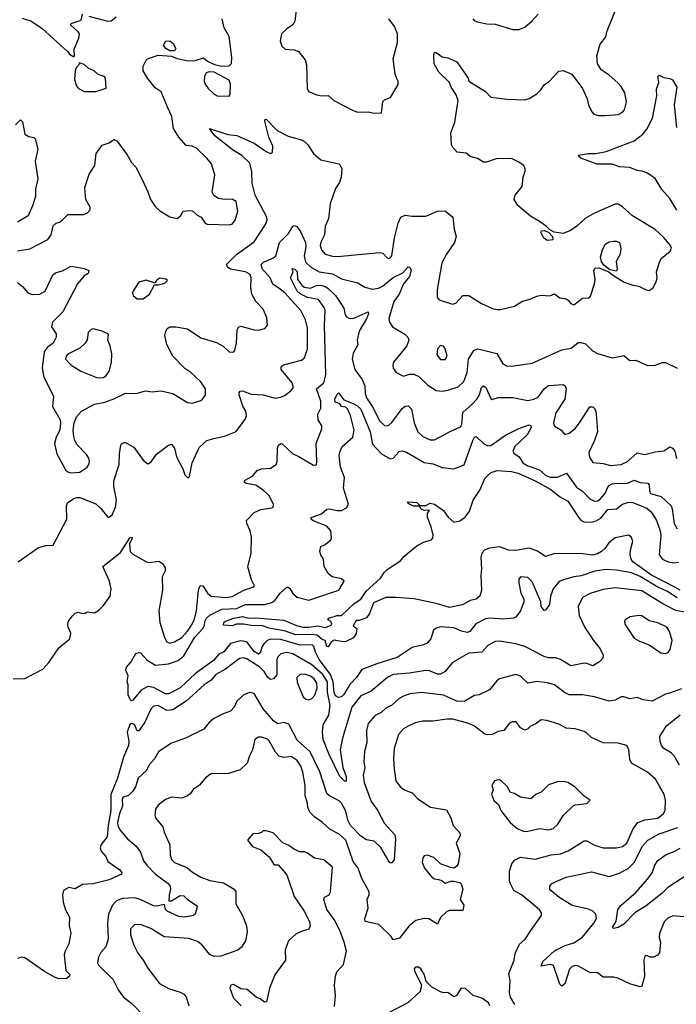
# Model space of a CAD drawing. Extents: x 2133489 to 2292442, y 756223 to 916462.
# Tile 165 of 256: x 2192189 to 2196629, y 817456 to 824110. Entities that reach past the tile are written whole.
import ezdxf

# ---------------------------------------------------------------- set-up
doc = ezdxf.new("R2010")
doc.units = 0

msp = doc.modelspace()

# ---------------------------------------------------------------- linework, layer by layer
at = {"layer": '0CON20XD'}
for points in [[(2192175, 822334.2), (2192207.6, 822307.6), (2192244.2, 822265), (2192275, 822251.9), (2192325, 822255.5), (2192360.8, 822275), (2192412.5, 822385), (2192435, 822401.5), (2192477.9, 822412.1), (2192536.1, 822443.9), (2192628.3, 822428.3), (2192656.7, 822415), (2192652.5, 822395), (2192625, 822380), (2192580, 822325), (2192481.2, 822135), (2192412.2, 822065), (2192404.3, 822035), (2192435, 821986.2), (2192436.5, 821965), (2192415.6, 821925), (2192374.4, 821895), (2192354.6, 821865), (2192342.3, 821755), (2192353.1, 821695), (2192417.5, 821565), (2192410, 821495), (2192462, 821405), (2192465.7, 821385.7), (2192460.6, 821335), (2192435, 821288.8), (2192424.4, 821245), (2192440, 821175), (2192498.8, 821068.8), (2192515, 821054.6), (2192535, 821047.5), (2192595, 821052.8), (2192645.5, 821085), (2192656.8, 821103.2), (2192660.4, 821125), (2192656.4, 821146.4), (2192641.8, 821171.8), (2192576.8, 821236.8), (2192562, 821265), (2192556.4, 821293.6), (2192551.2, 821335), (2192558, 821385), (2192573, 821427), (2192606.4, 821463.6), (2192695, 821512.1), (2192764, 821526), (2192825, 821546.7), (2192905, 821586.7), (2192975.7, 821584.3), (2193038.8, 821601.2), (2193085, 821596), (2193145, 821602.5), (2193225, 821584), (2193323.6, 821523.6), (2193355, 821518), (2193414.3, 821535.7), (2193426.2, 821545), (2193445.6, 821575), (2193444.6, 821614.6), (2193413.3, 821663.3), (2193347.5, 821725), (2193305, 821751.9), (2193224.5, 821835), (2193184.4, 821915), (2193171.4, 821975), (2193177.5, 822005), (2193187.3, 822022.7), (2193205, 822034), (2193245.6, 822034.4), (2193325, 822021.2), (2193415, 821960.5), (2193519.4, 821929.4), (2193565, 821902.5), (2193606.7, 821865), (2193635, 821862), (2193644, 821875), (2193654.5, 821925.5), (2193660.6, 822015), (2193668.7, 822031.3), (2193685, 822038.6), (2193775, 822014.4), (2193805, 822011.9), (2193846.7, 822023.3), (2193864, 822046), (2193861.4, 822095), (2193834.5, 822154.5), (2193785.3, 822205.3), (2193758.2, 822255), (2193751.8, 822295), (2193755.4, 822365), (2193747.1, 822387.1), (2193715, 822406.4), (2193615, 822422.9), (2193596.2, 822435), (2193586.7, 822455), (2193655, 822523.3), (2193775, 822608), (2193851.5, 822725), (2193861.5, 822755), (2193860, 822775), (2193780.3, 822925), (2193760.4, 823005), (2193758.2, 823085), (2193745, 823139.5), (2193691.7, 823191.7), (2193634.4, 823225), (2193508.1, 823325), (2193472.5, 823375), (2193596.7, 823335), (2193656.9, 823326.9), (2193775, 823275.6), (2193855, 823218.6), (2193885, 823206.2), (2193897.7, 823212.3), (2193901.1, 823255), (2193872.7, 823315), (2193845.9, 823424.1), (2193846.2, 823433.8), (2193855, 823438), (2193930.2, 823360.2), (2194005, 823323.6), (2194095, 823297.8), (2194115, 823286.7), (2194137.5, 823265), (2194175, 823206.7), (2194225, 823163.8), (2194346.4, 823136.4), (2194355, 823130), (2194366.7, 823105), (2194363.1, 823045), (2194350.7, 823009.3), (2194325, 822968.8), (2194289.4, 822865), (2194278.1, 822765), (2194254.6, 822715.4), (2194249.2, 822655), (2194225, 822606), (2194221.8, 822585), (2194229.1, 822555), (2194254.3, 822525), (2194305, 822511.1), (2194338.8, 822508.8), (2194625, 822537.5), (2194645, 822531.2), (2194675, 822501.2), (2194685, 822496.2), (2194695, 822500), (2194706, 822515), (2194723.9, 822636.1), (2194748.6, 822735), (2194766.2, 822775), (2194795, 822790), (2194841.1, 822781.1), (2194935, 822782.2), (2195015, 822815.8), (2195065, 822817.5), (2195117.5, 822775), (2195128, 822695), (2195141.4, 822645), (2195129.4, 822605), (2195074.2, 822525), (2195043, 822467), (2195012.5, 822285), (2195011.7, 822231.7), (2195026.1, 822216.1), (2195115, 822187.5), (2195137.5, 822195), (2195185, 822246.7), (2195225, 822245.8), (2195312.8, 822192.8), (2195387.2, 822157.2), (2195415, 822150.5), (2195439.3, 822150.7), (2195535, 822173.5), (2195585, 822206.5), (2195639.2, 822220.8), (2195685, 822241.2), (2195715, 822248.8), (2195773, 822243), (2195805, 822256.7), (2195841.2, 822231.2), (2195885, 822223.8), (2195898.8, 822215), (2195915, 822191.2), (2195935, 822184), (2195995, 822227.5), (2196035, 822231.2), (2196048.1, 822241.9), (2196076.9, 822325), (2196079.4, 822355), (2196072, 822415), (2196080, 822430), (2196105, 822431.9), (2196168.8, 822408.8), (2196196.7, 822385), (2196276.4, 822336.4), (2196335.8, 822315.8), (2196375, 822310), (2196424.4, 822284.4), (2196445, 822280), (2196472.3, 822297.7), (2196495.8, 822344.2), (2196500, 822365), (2196496.1, 822406.1), (2196513.8, 822463.8), (2196526.2, 822495), (2196587.5, 822545), (2196595.8, 822565), (2196588.8, 822585), (2196545, 822638), (2196485, 822692.5), (2196333.4, 822783.4), (2196265.5, 822845.5), (2196235, 822862.5), (2196215, 822864), (2196075, 822802.5), (2196013.4, 822766.6), (2195956.7, 822715), (2195913.3, 822685), (2195864.2, 822665.8), (2195803, 822673), (2195771.2, 822691.2), (2195748.8, 822715), (2195705, 822745.7), (2195642.2, 822782.2), (2195558, 822855), (2195532.9, 822895), (2195540, 822925), (2195587.6, 822982.4), (2195594.3, 823045), (2195608.5, 823095), (2195598.9, 823125), (2195560.5, 823149.5), (2195515, 823172), (2195410.5, 823169.5), (2195345, 823146.7), (2195325, 823146.7), (2195285, 823172), (2195235, 823186.2), (2195207.3, 823207.3), (2195147.5, 823215), (2195120, 823245), (2195108.8, 823265), (2195104.3, 823345.7), (2195132.2, 823417.8), (2195154.4, 823565), (2195141.4, 823601.4), (2195105.6, 823655), (2195096.1, 823686.1), (2195023.1, 823755), (2194991.7, 823811.7), (2194990, 823875), (2194995, 823890), (2195005, 823887.5), (2195045, 823860), (2195085, 823852.5), (2195145, 823826.2), (2195222.5, 823715), (2195226.7, 823695), (2195339.2, 823625), (2195375, 823586.9), (2195485, 823572.2), (2195605, 823568.8), (2195633.6, 823576.4), (2195685, 823610), (2195713.3, 823635), (2195738.3, 823671.7), (2195768.3, 823691.7), (2195835, 823761.2), (2195865, 823767.5), (2195922.7, 823742.7), (2195994.4, 823644.4), (2196025.8, 823575.8), (2196035.7, 823535.7), (2196057.3, 823487.3), (2196071.2, 823471.2), (2196102.7, 823462.7), (2196147, 823463), (2196235, 823470), (2196266.2, 823485), (2196278.7, 823501.3), (2196291.9, 823555), (2196280, 823615), (2196255, 823658.8), (2196233.2, 823683.2), (2196175.4, 823735.4), (2196121.7, 823771.7), (2196097.1, 823815), (2196092.2, 823865), (2196114.5, 823945), (2196151.4, 823995), (2196160.8, 824035), (2196225, 824190)], [(2192205, 824120.6), (2192265, 824102.9), (2192341.3, 824051.3), (2192513.9, 823893.9), (2192525, 823877.5), (2192555, 823860), (2192560, 823865), (2192558.3, 823911.7), (2192590, 823985), (2192593.6, 824013.6), (2192585, 824028.8), (2192533.3, 824075), (2192537.5, 824085), (2192604.3, 824105.7), (2192615, 824147.5)], [(2192656.1, 824133.9), (2192785, 824100), (2192807.7, 824102.3), (2192841.2, 824128.8)], [(2194058.8, 824175), (2194050.3, 824099.7), (2194035.8, 824075), (2193995, 824048.9), (2193960, 824015), (2193951.2, 823965), (2193961.7, 823931.7), (2193985, 823910), (2194045, 823905.8), (2194073.3, 823895), (2194119.7, 823839.7), (2194128, 823805), (2194132, 823645), (2194145, 823625.8), (2194196.8, 823603.2), (2194235, 823596), (2194275, 823597.5), (2194314.4, 823564.4), (2194445, 823496.2), (2194476.1, 823486.1), (2194545, 823487.5), (2194585, 823478.6), (2194635, 823481.2), (2194645, 823556.7), (2194655, 823567.5), (2194695.5, 823584.5), (2194747.7, 823672.3), (2194748.8, 823695), (2194736.8, 823716.8), (2194727.1, 823745), (2194713.5, 823845), (2194742.9, 823955), (2194744.3, 824015), (2194722.5, 824065), (2194684.4, 824115)], [(2195254.2, 824115), (2195261.2, 824105), (2195282.5, 824095), (2195347.3, 824082.7), (2195405, 824080), (2195524.1, 824044.1), (2195565.8, 824044.2), (2195605, 824059.2), (2195655, 824101.4), (2195695, 824148.1)], [(2193190, 823515), (2193145, 823622), (2193105, 823650.6), (2193052.5, 823715), (2193024, 823765), (2193023.8, 823795), (2193045, 823837.5), (2193054.1, 823845.9), (2193125, 823869.6), (2193215, 823863.9), (2193255, 823847.3), (2193328.8, 823831.2), (2193376.4, 823833.6), (2193433, 823853), (2193458.9, 823828.9), (2193506.5, 823806.5), (2193555, 823795.7), (2193605, 823797.3), (2193620.4, 823815), (2193624.7, 823855), (2193605.4, 823995.4), (2193572.2, 824055), (2193557.5, 824115)], [(2193235, 823898.6), (2193205, 823900), (2193177.3, 823915), (2193161.4, 823935), (2193174.2, 823965), (2193205, 823967.5), (2193228.1, 823948.1), (2193245.8, 823915), (2193235, 823898.6)], [(2192625, 823623.8), (2192705, 823624), (2192773.6, 823646.4), (2192768.8, 823715), (2192760, 823725), (2192720, 823740), (2192693.8, 823765), (2192652.7, 823782.7), (2192625, 823806.2), (2192591.7, 823818.3), (2192590, 823805), (2192570, 823785), (2192563.3, 823765), (2192560, 823705), (2192573, 823663), (2192586.7, 823645), (2192625, 823623.8)], [(2193605, 823592.5), (2193612.9, 823605), (2193614.6, 823675), (2193605, 823701.1), (2193505, 823754.5), (2193471.4, 823758.6), (2193450, 823750), (2193438, 823725), (2193436, 823695), (2193442.5, 823675), (2193464.2, 823645), (2193505, 823605.7), (2193524, 823596), (2193605, 823592.5)], [(2196631.8, 822821.8), (2196585, 822900.6), (2196532, 822962), (2196485, 823035.8), (2196435, 823073.1), (2196395, 823087.3), (2196365, 823090.5), (2196315, 823111.2), (2196245.3, 823115.3), (2196195, 823134.5), (2196094.5, 823134.5), (2195984.1, 823174.1), (2195970, 823185), (2195967.5, 823195), (2196033.4, 823206.6), (2196085, 823205.6), (2196155, 823219.4), (2196345, 823291.1), (2196403.7, 823336.3), (2196429.1, 823370.8), (2196467.8, 823445), (2196498.1, 823595), (2196495, 823640), (2196511.2, 823685), (2196504, 823726), (2196513.9, 823736.1), (2196545, 823720), (2196585, 823712.5), (2196603, 823703), (2196632.5, 823655), (2196614.5, 823535), (2196631.3, 823381.3)], [(2192175, 822548), (2192258.1, 822561.9), (2192380, 822625), (2192401.4, 822655), (2192415, 822716.7), (2192435, 822733.8), (2192466.1, 822743.9), (2192515, 822792.5), (2192623, 822793), (2192647.5, 822805), (2192666.7, 822825), (2192666.4, 822843.6), (2192636.2, 822895), (2192630.8, 822975), (2192658.8, 823065), (2192696.4, 823123.6), (2192706.2, 823205), (2192747, 823263), (2192795, 823278), (2192825, 823300.8), (2192845, 823292), (2192915, 823196.2), (2192944.6, 823144.6), (2192975, 823114.2), (2193014, 823034), (2193056.8, 822946.8), (2193074.2, 822895), (2193105, 822847.5), (2193137.7, 822817.7), (2193205, 822776.7), (2193255, 822767.5), (2193276.7, 822785), (2193294.3, 822815.7), (2193335, 822820), (2193357.7, 822817.7), (2193389.5, 822789.5), (2193415.8, 822775.8), (2193444, 822735), (2193457, 822727), (2193607.5, 822722.5), (2193628.8, 822731.2), (2193645.3, 822754.7), (2193664.5, 822815), (2193652, 822882), (2193627, 822897), (2193575, 822895.5), (2193532.7, 822902.7), (2193500.9, 822920.9), (2193490.8, 822945), (2193508.8, 823061.2), (2193485.7, 823135), (2193455.6, 823175), (2193385, 823242.5), (2193355, 823255.6), (2193315, 823260), (2193265, 823315.6), (2193230, 823375), (2193217.5, 823455), (2193190, 823515)], [(2192160.3, 823399.7), (2192195, 823433.3), (2192208.9, 823418.9), (2192225, 823336.7), (2192251.2, 823321.2), (2192283.9, 823313.9), (2192293.3, 823305), (2192312.5, 823235), (2192293.6, 823155), (2192312.9, 823035), (2192296, 822965), (2192296.2, 822915), (2192276.9, 822853.1), (2192246, 822785), (2192175, 822740.8)], [(2193501.5, 821278.5), (2193575, 821294.4), (2193652.3, 821327.7), (2193717, 821413), (2193723.8, 821435), (2193718.8, 821465), (2193698.8, 821498.8), (2193672.7, 821575), (2193672.7, 821587.3), (2193681.1, 821598.9), (2193695, 821601.4), (2193755, 821578.5), (2193835.4, 821575.4), (2193917.4, 821552.6), (2193955, 821558.9), (2193985, 821573.3), (2194025.7, 821605), (2194040.6, 821625), (2194032.2, 821655), (2193958, 821745), (2193956.7, 821765), (2193973.6, 821776.4), (2194095, 821810), (2194115.5, 821824.5), (2194136.3, 821886.3), (2194136.1, 822025), (2194122.7, 822082.7), (2194090.5, 822145), (2193981.3, 822265), (2193949.4, 822289.4), (2193901.6, 822321.6), (2193882, 822365), (2193830.4, 822425), (2193822.8, 822455), (2193838.5, 822471.5), (2193905, 822501.1), (2193922.1, 822515), (2193946.1, 822605), (2194005.8, 822664.2), (2194035, 822713.8), (2194045, 822719.2), (2194062.1, 822712.1), (2194087.8, 822677.8), (2194121.1, 822605), (2194124.4, 822575), (2194113.1, 822515), (2194121.2, 822471.2), (2194155, 822438.8), (2194215, 822406.5), (2194305, 822391.4), (2194365, 822358.5), (2194475, 822331.2), (2194521.9, 822301.9), (2194575, 822287.8), (2194615, 822295.4), (2194641.7, 822308.3), (2194715, 822367.5), (2194780.9, 822399.1), (2194815, 822440), (2194828.1, 822438.1), (2194837, 822415), (2194826, 822374), (2194783.5, 822325), (2194755.8, 822254.2), (2194717.9, 822205), (2194685, 822090), (2194689.4, 822065), (2194709.4, 822035), (2194793.3, 821985), (2194813.6, 821965), (2194821.2, 821945), (2194807.3, 821905), (2194717.5, 821795), (2194711.9, 821775), (2194714.4, 821755), (2194734.3, 821725), (2194785, 821700), (2194825, 821714.2), (2194855, 821714.3), (2194887.6, 821697.6), (2194949.6, 821639.6), (2195005, 821604.4), (2195045, 821600.6), (2195085, 821606.7), (2195155, 821627.8), (2195191.5, 821665), (2195214.2, 821725), (2195224, 821815), (2195260, 821875), (2195285, 821886.2), (2195326.2, 821876.2), (2195414.6, 821854.6), (2195455, 821784.2), (2195480.9, 821770.9), (2195515, 821768.5), (2195655, 821789.1), (2195855, 821878.5), (2195918.8, 821891.2), (2195965, 821929.2), (2195985, 821929.4), (2196015, 821918.6), (2196062.2, 821872.2), (2196095, 821853.5), (2196195, 821824.4), (2196275, 821840), (2196315, 821806.7), (2196355, 821810), (2196435, 821772.5), (2196485, 821775.8), (2196535, 821794), (2196555, 821792.5), (2196635.7, 821755.7)], [(2195757, 822617), (2195733.6, 822633.6), (2195712.5, 822675), (2195717, 822683), (2195736.1, 822686.1), (2195764.1, 822674.1), (2195791.2, 822645), (2195795, 822622.5), (2195757, 822617)], [(2196225, 822410), (2196179.3, 822419.3), (2196140, 822450), (2196122.5, 822475), (2196116.7, 822505), (2196129.2, 822555), (2196147, 822593), (2196175, 822608), (2196205, 822613.8), (2196225, 822613.3), (2196243.9, 822603.9), (2196254.1, 822564.1), (2196248.6, 822525), (2196223.3, 822475), (2196228.8, 822425), (2196225, 822410)], [(2192145, 819654.6), (2192225, 819656.7), (2192345, 819721.3), (2192386.5, 819765), (2192453.8, 819865), (2192528.8, 819925), (2192534, 819965), (2192516.2, 820005), (2192513.8, 820025), (2192520, 820045), (2192545, 820080), (2192565, 820100), (2192585, 820106.7), (2192615, 820097.5), (2192631.7, 820098.3), (2192645, 820107.5), (2192695, 820101.2), (2192723, 820117), (2192755, 820151.2), (2192800, 820215), (2192806.8, 820263.2), (2192796.1, 820316.1), (2192751.2, 820415), (2192871.8, 820508.2), (2192935, 820607.5), (2192945, 820613.3), (2192949.2, 820605), (2192932.3, 820567.7), (2192936.2, 820515), (2192955, 820498), (2193047.5, 820445), (2193065, 820441.2), (2193130.5, 820450.5), (2193153.8, 820435), (2193172, 820405), (2193172.5, 820385), (2193152, 820345), (2193154.4, 820255.6), (2193130.4, 820115), (2193136.8, 820035), (2193168.5, 819935), (2193185, 819904.5), (2193205, 819895.4), (2193235, 819904.7), (2193285, 819934.7), (2193325, 819977.8), (2193355.8, 820025), (2193371.1, 820058.9), (2193385.2, 820115), (2193398.1, 820255), (2193408.4, 820281.6), (2193415, 820286.9), (2193430.7, 820280.7), (2193459.1, 820235), (2193485, 820213.8), (2193585, 820205.9), (2193625, 820212.4), (2193705, 820255.5), (2193772.7, 820277.3), (2193776, 820285), (2193755.6, 820325), (2193732.7, 820412.7), (2193753.3, 820505), (2193756.1, 820613.9), (2193747.1, 820655), (2193724, 820705), (2193723.8, 820725), (2193775, 820780), (2193820.5, 820799.5), (2193895, 820811.2), (2193903.8, 820816.2), (2193906, 820834), (2193875.8, 820895), (2193838.3, 820928.3), (2193785, 820963.8), (2193720, 820975), (2193710, 820985), (2193710, 820995), (2193764.1, 821025.9), (2193795, 821062.5), (2193825, 821074.3), (2193885, 821080), (2193923.3, 821105), (2193929.2, 821125), (2193931.4, 821215), (2193940, 821235), (2193955, 821246.2), (2193965, 821243.3), (2194035, 821175.8), (2194077.5, 821157.5), (2194175, 821098.8), (2194195, 821102.5), (2194199.2, 821125), (2194194.4, 821245), (2194232.5, 821345), (2194231.2, 821365), (2194206.4, 821406.4), (2194206.2, 821445), (2194225.7, 821485), (2194225, 821532.5), (2194195.5, 821615), (2194245.2, 821654.8), (2194260.1, 821710.1), (2194249.6, 822045), (2194255.2, 822145.2), (2194248.6, 822165), (2194209, 822219), (2194135, 822232), (2194085, 822257.6), (2194064.8, 822275), (2194021.2, 822365), (2194038.8, 822405), (2194032, 822428), (2194048.8, 822425), (2194065, 822408), (2194068.1, 822355), (2194096.4, 822316.4), (2194113.4, 822303.4), (2194155, 822295.4), (2194195, 822312.6), (2194225, 822315.2), (2194255, 822307.1), (2194272.7, 822295), (2194325, 822246.5), (2194361.7, 822191.7), (2194379.9, 822159.9), (2194389.2, 822115), (2194398.3, 822101.7), (2194415, 822092.4), (2194445, 822090.6), (2194546, 822135), (2194547.9, 822125), (2194536.3, 822093.7), (2194485.5, 822005), (2194471.9, 821945), (2194476.4, 821913.6), (2194445, 821856.7), (2194437.9, 821815), (2194455, 821746), (2194505, 821677.5), (2194523.3, 821635), (2194525.5, 821585), (2194533.8, 821555), (2194574.2, 821494.2), (2194625, 821396.7), (2194655, 821368.1), (2194675, 821364.4), (2194685, 821369.4), (2194705, 821386.9), (2194775, 821482.9), (2194795, 821497.1), (2194815, 821500), (2194838.8, 821478.8), (2194856, 821385), (2194881.8, 821325), (2194915, 821292.9), (2194965, 821270.4), (2194995, 821271.1), (2195095.4, 821324.6), (2195170.8, 821359.2), (2195178.6, 821375), (2195185.6, 821455), (2195249.4, 821510.6), (2195282.2, 821547.8), (2195297.9, 821575), (2195310.9, 821625), (2195325, 821636.5), (2195341.1, 821625), (2195375, 821550), (2195385, 821543.3), (2195424.4, 821555.6), (2195523, 821557), (2195625, 821535.7), (2195665, 821544.5), (2195695, 821559.1), (2195735.5, 821615), (2195765, 821638.5), (2195865, 821644.3), (2195876.9, 821635), (2195883.5, 821615), (2195874.8, 821545.3), (2195815, 821452), (2195797.5, 821385), (2195803.3, 821365), (2195851.2, 821335), (2195875, 821306.7), (2195905, 821315.8), (2195945, 821347.8), (2195975, 821384.4), (2196045, 821494), (2196065, 821494), (2196074, 821485), (2196084.2, 821464.2), (2196089.7, 821420.3), (2196095.6, 821325), (2196076.9, 821265), (2196038.1, 821185), (2196042.6, 821152.6), (2196065, 821117.5), (2196135, 821110.6), (2196185, 821097.9), (2196255, 821103.8), (2196298.6, 821125), (2196365, 821182.9), (2196415, 821170.8), (2196485, 821190.6), (2196545, 821195.7), (2196585, 821223.3), (2196603.3, 821215), (2196618, 821195), (2196630, 821145)], [(2192982.7, 822222.7), (2193025, 822223.1), (2193066, 822254), (2193101.7, 822318.3), (2193125, 822317.5), (2193171.7, 822328.3), (2193188.3, 822348.3), (2193177.5, 822357.5), (2193135, 822362.5), (2193112.5, 822345), (2193105, 822330), (2193045, 822350.6), (2192995, 822336.7), (2192960, 822285), (2192952.9, 822265), (2192955.9, 822245.9), (2192982.7, 822222.7)], [(2192715, 821690.5), (2192755, 821692.5), (2192775, 821705.6), (2192794.6, 821735), (2192810.9, 821795), (2192812.6, 821852.6), (2192801.9, 821905), (2192786.2, 821945), (2192789.3, 821979.3), (2192785, 821987.5), (2192745.9, 822005.9), (2192685, 822021.2), (2192672.7, 822017.3), (2192653.3, 821995), (2192646.4, 821946.4), (2192632.5, 821925), (2192595, 821890), (2192515, 821850), (2192502.7, 821835), (2192500, 821815), (2192535, 821776.9), (2192602, 821735), (2192715, 821690.5)], [(2195065, 821814), (2195078.8, 821835), (2195066.9, 821885), (2195055, 821903.8), (2195035, 821908.8), (2195013.4, 821886.6), (2195010.5, 821845), (2195035, 821814.4), (2195065, 821814)], [(2196635, 820202.1), (2196565, 820247.6), (2196505, 820275.1), (2196385, 820346.7), (2196325, 820371.3), (2196225, 820388.8), (2196155, 820393.5), (2196077.4, 820382.6), (2195985, 820352.5), (2195935, 820345.3), (2195865.3, 820324.7), (2195837.6, 820312.4), (2195796.5, 820263.5), (2195778.1, 820215), (2195772, 820158), (2195745, 820120), (2195735, 820117.5), (2195716.2, 820145), (2195712, 820175), (2195655, 820312), (2195625, 820339.2), (2195576.1, 820343.9), (2195565, 820330), (2195564, 820305), (2195578.6, 820235), (2195597.5, 820195), (2195597.5, 820175), (2195575.8, 820115), (2195545, 820072.5), (2195525, 820064.3), (2195461.7, 820058.3), (2195365, 820064.5), (2195339.8, 820060.2), (2195273.5, 820026.5), (2195233.8, 819976.2), (2195215, 819968.6), (2195177.3, 819977.3), (2195125, 820000.5), (2195035, 820005.8), (2195005, 819997.5), (2194986.8, 819983.2), (2194968.1, 819925), (2194945, 819897.1), (2194920, 819885), (2194842.6, 819867.4), (2194740.6, 819799.4), (2194605, 819757.6), (2194502.5, 819717.5), (2194466.4, 819665), (2194422.5, 819617.5), (2194381.5, 819548.5), (2194365, 819533.2), (2194345, 819528.4), (2194325, 819541.6), (2194315, 819562.9), (2194309.7, 819635), (2194291.6, 819685), (2194214.8, 819785), (2194189.8, 819835), (2194178.2, 819875), (2194166.2, 819886.2), (2194085, 819882.4), (2193955, 819920.1), (2193886.6, 819923.4), (2193863.2, 819915), (2193842.1, 819895), (2193828.9, 819875), (2193815, 819832), (2193805, 819821.5), (2193775, 819840.8), (2193725, 819905.8), (2193685, 819913.2), (2193615, 819893.7), (2193568.6, 819838.6), (2193535, 819821.6), (2193499.6, 819780.4), (2193378.8, 819691.2), (2193273.4, 819595), (2193215, 819562.2), (2193195, 819554.2), (2193175, 819554.7), (2193095, 819595.9), (2193055, 819602.7), (2193011.4, 819578.6), (2192955, 819511.9), (2192945, 819506.2), (2192936.2, 819515), (2192923.6, 819546.4), (2192922.5, 819615), (2192916.7, 819635), (2192922.5, 819675), (2192906.7, 819715), (2192912, 819735), (2192941.2, 819768.8), (2192975, 819825.6), (2192995, 819834.4), (2193005, 819831.9), (2193050.9, 819780.9), (2193108.4, 819748.4), (2193194.3, 819755.7), (2193261.3, 819778.7), (2193299.5, 819810.5), (2193373.3, 819936.7), (2193427, 819995), (2193438.1, 820015), (2193442, 820042), (2193452.5, 820065), (2193475, 820086.4), (2193555, 820127.1), (2193655, 820130.5), (2193715, 820156.9), (2193845, 820156.7), (2193895, 820171.8), (2193915, 820185.5), (2193950.8, 820235), (2193995, 820274.5), (2194005, 820275.6), (2194015, 820266.9), (2194035, 820232.7), (2194065, 820206.7), (2194145, 820186.6), (2194347.5, 820255), (2194383.8, 820315), (2194365, 820330.8), (2194302.5, 820345), (2194275, 820366.7), (2194247.5, 820415), (2194243.8, 820465), (2194224.3, 820494.3), (2194218.8, 820515), (2194225, 820550), (2194255, 820562.5), (2194292.5, 820595), (2194296.7, 820605), (2194292.5, 820655), (2194266.6, 820686.6), (2194174, 820724), (2194160.8, 820735), (2194160, 820745), (2194230.6, 820769.4), (2194265, 820803.1), (2194284.6, 820805.4), (2194335, 820792.5), (2194365, 820793.5), (2194398.6, 820811.4), (2194412.5, 820835), (2194378.1, 820945), (2194386, 821015), (2194358, 821085), (2194350.5, 821165), (2194355.5, 821194.5), (2194370, 821225), (2194441.9, 821288.1), (2194449.7, 821335), (2194426, 821435), (2194405, 821479.2), (2194395, 821490.6), (2194366.2, 821495), (2194353, 821513), (2194322.9, 821525), (2194320, 821545), (2194335, 821580), (2194345, 821587.5), (2194380.5, 821540.5), (2194445, 821516.2), (2194475, 821498.4), (2194495, 821477.6), (2194558.9, 821325), (2194575, 821241.4), (2194602, 821212), (2194635, 821176.4), (2194695, 821142.5), (2194715, 821145.8), (2194755, 821191.4), (2194775, 821196.9), (2194805, 821188.2), (2194925, 821118.5), (2194985, 821107.5), (2195045, 821083.1), (2195125, 821074.2), (2195195, 821101.2), (2195254.1, 821265), (2195265, 821287.7), (2195275, 821294), (2195325, 821244.7), (2195355, 821230.9), (2195375, 821232.4), (2195475, 821302.8), (2195563.2, 821346.8), (2195635, 821371.3), (2195646.4, 821366.4), (2195646.9, 821355), (2195621.4, 821305), (2195537.3, 821225), (2195524.7, 821195), (2195530.1, 821180.1), (2195565.4, 821155), (2195590.8, 821115), (2195624, 821096), (2195705, 821067.8), (2195745, 821031), (2195775, 821019), (2195825, 821018.6), (2195885.4, 821045.4), (2195955, 820951.8), (2195994.1, 820924.1), (2196045, 820871.4), (2196075, 820856.9), (2196095, 820857.5), (2196115, 820869.5), (2196145.4, 820905), (2196171.2, 820958.8), (2196195.9, 820974.1), (2196225, 820978.4), (2196295, 820974.7), (2196345, 820998.4), (2196385, 820981.6), (2196436.8, 820976.8), (2196445.4, 820965.4), (2196447.9, 820925), (2196455, 820908.6), (2196527.4, 820887.4), (2196593.5, 820825), (2196601.2, 820805), (2196613.8, 820705), (2196635, 820670)], [(2192179.2, 820445), (2192317, 820543), (2192365, 820556), (2192415, 820558.8), (2192508, 820735), (2192506.4, 820823.6), (2192513.3, 820845), (2192555, 820874), (2192575, 820882), (2192595, 820880.8), (2192705, 820837.5), (2192737.4, 820807.4), (2192785, 820747.5), (2192795, 820747.5), (2192815, 820763.3), (2192837.1, 820815), (2192843.3, 820865), (2192826.4, 820955), (2192825.6, 820994.4), (2192862.5, 821105), (2192864.3, 821175.7), (2192873.3, 821235), (2192876.7, 821243.3), (2192895, 821252.5), (2192905, 821252.5), (2192961.7, 821221.7), (2193023.2, 821133.2), (2193055, 821108.8), (2193078.3, 821121.7), (2193115, 821174), (2193195, 821233.8), (2193215, 821241.2), (2193235, 821213.3), (2193248.9, 821155), (2193292.9, 821075), (2193306, 821035), (2193326.7, 821013.3), (2193337.1, 821022.9), (2193355.5, 821115), (2193402.3, 821217.7), (2193455, 821266.7), (2193501.5, 821278.5)], [(2195311.2, 820398.8), (2195306.6, 820353.4), (2195310.8, 820255), (2195300.4, 820215), (2195275, 820193.3), (2195235, 820185.6), (2195183.7, 820156.3), (2195095, 820138.5), (2195015, 820161.8), (2194855.5, 820195.5), (2194734.3, 820205.7), (2194665, 820204.4), (2194580.8, 820169.2), (2194555, 820098), (2194535, 820068.6), (2194485, 820048.8), (2194465, 820050), (2194443.6, 820013.6), (2194468.8, 819995), (2194465, 819962.5), (2194446.8, 819933.2), (2194395, 819906.7), (2194375, 819904.7), (2194315, 819915.7), (2194296.2, 819903.8), (2194275, 819872.5), (2194267, 819873), (2194254, 819914), (2194235, 819920.5), (2194199.7, 819949.7), (2194154.8, 819955.2), (2194056.9, 819953.1), (2193987.6, 819977.6), (2193875, 819998.8), (2193825, 820015.8), (2193765, 820014.2), (2193705, 820024.2), (2193655, 820024.2), (2193625, 820012.9), (2193567, 820017), (2193568.6, 820035), (2193580.8, 820045), (2193636.7, 820065), (2193696.1, 820076.1), (2193735, 820064.6), (2193785, 820068.1), (2193975, 820050.8), (2194061.2, 820015), (2194104.7, 820004.7), (2194145, 820003.9), (2194205, 820013.3), (2194255, 820003.3), (2194290, 820015), (2194300, 820025), (2194293, 820043), (2194272.5, 820055), (2194280, 820065), (2194335, 820082.5), (2194365, 820083.3), (2194451.4, 820165), (2194496.9, 820193.1), (2194532.3, 820247.7), (2194628.8, 820335), (2194653.8, 820375), (2194674, 820395), (2194765, 820453.3), (2194787, 820483), (2194873.8, 820555), (2194920.3, 820579.7), (2194973.3, 820595), (2194982.2, 820607.8), (2194984.4, 820625.6), (2194972.3, 820682.3), (2194945.6, 820745), (2194947.7, 820772.3), (2194960, 820795), (2194925, 820792), (2194901.2, 820805), (2194891.7, 820821.7), (2194855, 820823.3), (2194823.3, 820835), (2194812, 820845), (2194815, 820852.5), (2194875, 820846.2), (2194895, 820827.5), (2194935, 820827.5), (2194965, 820842.5), (2194995, 820836.7), (2195055, 820793.8), (2195087, 820747), (2195125, 820713.3), (2195165, 820722.9), (2195201.9, 820748.1), (2195231.1, 820788.9), (2195255, 820862), (2195299.5, 820930.5), (2195335, 821010), (2195372, 821048), (2195415, 821062.9), (2195515, 821056.9), (2195560, 821045), (2195675, 820993.9), (2195780.6, 820935), (2195838.7, 820888.7), (2195895, 820855.5), (2195971.1, 820741.1), (2195985.5, 820725), (2196005.6, 820715.6), (2196055.2, 820714.8), (2196087.8, 820722.2), (2196117.8, 820742.2), (2196165, 820799.5), (2196224.8, 820805.2), (2196264.7, 820835.3), (2196305, 820850), (2196335, 820847.5), (2196429.9, 820809.9), (2196458.2, 820785), (2196495.5, 820725.5), (2196519.6, 820655), (2196523.5, 820625), (2196513.1, 820493.1), (2196535, 820463.1), (2196574.3, 820445.7), (2196615, 820440), (2196646.9, 820443.1)], [(2196655, 820254.5), (2196619.8, 820275), (2196461.1, 820355), (2196335.8, 820445), (2196324.2, 820465), (2196317.8, 820495), (2196319.1, 820525), (2196335.4, 820585), (2196324.5, 820615), (2196305.9, 820625.9), (2196215, 820609.1), (2196172.5, 820575), (2196144.7, 820535.3), (2196122.2, 820515), (2196095, 820499.2), (2196065, 820491.3), (2195995, 820500), (2195806.8, 820503.2), (2195745, 820483.1), (2195685, 820520.6), (2195635, 820537.5), (2195545, 820522.2), (2195495, 820525.3), (2195435, 820546.7), (2195365, 820538.9), (2195332, 820525), (2195314.4, 820505), (2195306.9, 820475), (2195311.2, 820398.8)], [(2196695, 820103.1), (2196625, 820117.2), (2196538.7, 820161.3), (2196395, 820250), (2196215, 820271.5), (2196135, 820259.6), (2196047, 820233), (2195995, 820205.8), (2195965.6, 820145), (2195972.6, 820082.6), (2196011.4, 820001.4), (2196068.5, 819915), (2196115, 819858), (2196134.3, 819815), (2196132, 819795), (2196109.7, 819770.3), (2196065, 819743.5), (2196025, 819759.4), (2196005, 819760.6), (2195915, 819743.1), (2195846.9, 819786.9), (2195815, 819796.5), (2195765, 819798.1), (2195735.6, 819805.6), (2195604.1, 819874.1), (2195545, 819891.8), (2195435, 819909.6), (2195403.1, 819906.9), (2195355, 819880), (2195315, 819834.5), (2195225, 819829.5), (2195115, 819766.7), (2195065.4, 819704.6), (2195035, 819686.9), (2195015, 819686.5), (2194959.2, 819709.2), (2194935, 819711.8), (2194825, 819692.8), (2194715, 819684.6), (2194675.7, 819664.3), (2194565, 819572), (2194495, 819539.6), (2194435.4, 819465), (2194372.5, 819255), (2194356.9, 819175), (2194375, 819056), (2194396.6, 818995), (2194396.4, 818963.6), (2194385, 818963.3), (2194355, 818995.6), (2194280.8, 819145), (2194241.1, 819245), (2194236.5, 819295), (2194241.4, 819345), (2194279.6, 819410.4), (2194289.6, 819475), (2194270.3, 819565), (2194270.9, 819635), (2194238.8, 819685), (2194165, 819750.7), (2194035, 819825.3), (2193995, 819834.2), (2193954.7, 819825.3), (2193935.4, 819805), (2193928.9, 819785), (2193927.3, 819682.7), (2193904.4, 819655.6), (2193885, 819650.6), (2193866.9, 819665), (2193842.7, 819705), (2193813.6, 819735), (2193725, 819790), (2193702.5, 819797.5), (2193675, 819792.1), (2193580.2, 819719.8), (2193515.3, 819684.7), (2193483, 819647), (2193437.1, 819615), (2193315, 819504.4), (2193225, 819446.7), (2193185, 819440.4), (2193125, 819474.6), (2193095, 819471.1), (2193075, 819449.6), (2193035, 819362.7), (2192995, 819304), (2192983.8, 819305), (2192965, 819345.8), (2192945, 819354.3), (2192935, 819346.9), (2192915.8, 819295), (2192927.5, 819235), (2192925.9, 819205), (2192890.5, 819125), (2192851.3, 818985), (2192805.7, 818874.3), (2192806.3, 818765), (2192787.9, 818665), (2192781.3, 818588.7), (2192739.4, 818535), (2192734.3, 818514.3), (2192740.3, 818490.3), (2192771.2, 818455), (2192785, 818421.2), (2192866, 818365), (2192878.8, 818345), (2192876.7, 818335), (2192793.3, 818296.7), (2192685, 818268.9), (2192615, 818265.4), (2192565, 818235.5), (2192522.5, 818245), (2192486.2, 818225), (2192478, 818195), (2192482.5, 818145), (2192499.4, 818095), (2192525.8, 818045), (2192524.4, 817985), (2192535.7, 817935.7), (2192522.5, 817865), (2192496.2, 817813.8), (2192490.4, 817789.6), (2192501.1, 817685), (2192527.4, 817657.4), (2192526.4, 817645), (2192505, 817630.4), (2192455, 817627.3), (2192425, 817638.1), (2192357.4, 817677.4), (2192225, 817770.6), (2192204.6, 817775.4), (2192173.8, 817765)], [(2196555, 819826.7), (2196575, 819832.5), (2196586.4, 819853.6), (2196600, 819915), (2196582.9, 819975), (2196564.5, 820004.5), (2196505, 820034.2), (2196445, 820047.1), (2196395, 820081.4), (2196375, 820084), (2196315.9, 820074.1), (2196283.3, 820055), (2196278.8, 820045), (2196282, 820025), (2196345, 819930), (2196379.3, 819909.3), (2196445.6, 819885.6), (2196525, 819831.2), (2196555, 819826.7)], [(2196665, 819586.7), (2196589.5, 819560.5), (2196555, 819552), (2196465, 819503.8), (2196405, 819514), (2196365, 819529.2), (2196315, 819520), (2196275, 819534.4), (2196255, 819532.9), (2196215, 819512.2), (2196175, 819504.3), (2196075.9, 819534.1), (2195995, 819546.9), (2195905, 819546.7), (2195871.9, 819561.9), (2195806, 819615), (2195755, 819628.8), (2195685, 819636.8), (2195625, 819626.7), (2195575, 819672.9), (2195545, 819685.6), (2195433.9, 819656.1), (2195415, 819642.9), (2195365, 819580.6), (2195295, 819548), (2195265, 819541.9), (2195195, 819502.5), (2195145, 819503.6), (2195053.9, 819546.1), (2194906.3, 819563.7), (2194827, 819553), (2194785, 819537.8), (2194755, 819522.2), (2194705, 819478.1), (2194665, 819458.1), (2194632.5, 819427.5), (2194593.1, 819406.9), (2194545, 819354), (2194534.7, 819305.3), (2194537.3, 819225), (2194519.6, 819165), (2194516.9, 819095), (2194521.8, 819055), (2194511.2, 819005), (2194519.2, 818955), (2194565, 818826.7), (2194608.7, 818768.7), (2194655, 818678.2), (2194725, 818600), (2194731.2, 818575), (2194720.8, 818435), (2194705, 818411.5), (2194695, 818412.5), (2194685, 818423.5), (2194630.7, 818515), (2194585, 818559.2), (2194535, 818566.9), (2194495, 818591.8), (2194425.9, 818665), (2194409.3, 818695), (2194392.5, 818765), (2194365, 818814.4), (2194350.2, 818830.2), (2194284.3, 818864.3), (2194265, 818881.4), (2194217.8, 819027.8), (2194152.4, 819162.4), (2194065, 819241.5), (2194009.4, 819349.4), (2193975, 819359.5), (2193935, 819350.4), (2193905, 819372.4), (2193835, 819451.8), (2193775, 819556.2), (2193743.9, 819563.9), (2193705, 819547.5), (2193658, 819505), (2193639.2, 819465), (2193615, 819435.8), (2193565, 819418.6), (2193502.2, 819387.8), (2193470.2, 819359.8), (2193434.6, 819315.4), (2193310, 819255), (2193210.9, 819219.1), (2193128.3, 819161.7), (2193101.4, 819115), (2193065, 819074), (2193045.6, 819035), (2192990.6, 818985), (2192972.5, 818925), (2192955, 818895.8), (2192925, 818866.9), (2192890, 818855), (2192882.5, 818845), (2192884.7, 818795), (2192865, 818745.8), (2192850.6, 818685), (2192851.8, 818665), (2192866, 818635), (2192917.5, 818575), (2192976.4, 818525), (2193005, 818484.4), (2193026.9, 818425), (2193049.6, 818395), (2193107.1, 818335), (2193193.2, 818273.2), (2193206, 818254)], [(2194145, 819514.5), (2194165, 819523.5), (2194184.2, 819545.8), (2194200.8, 819595), (2194198.6, 819625), (2194180, 819655), (2194155, 819674), (2194115, 819687.2), (2194085, 819684.6), (2194062.1, 819665), (2194065, 819630.8), (2194105, 819534.3), (2194125, 819517.8), (2194145, 819514.5)], [(2196651.2, 819071.2), (2196615, 819135.8), (2196595, 819155.6), (2196544.3, 819185), (2196528.1, 819205), (2196519.2, 819230.8), (2196518.1, 819265), (2196561.7, 819338.3), (2196655, 819411.9)], [(2195536.7, 817455), (2195507.3, 817505), (2195502.1, 817535), (2195505.7, 817614.3), (2195497.1, 817665), (2195532.5, 817755), (2195540.3, 817799.7), (2195568.8, 817861.2), (2195608, 817895), (2195644.5, 817955.5), (2195718, 818055), (2195718, 818075), (2195704.3, 818094.3), (2195645, 818144.4), (2195583.3, 818195), (2195531.1, 818225), (2195505.4, 818275), (2195500, 818295), (2195501.1, 818355), (2195517.1, 818405), (2195535, 818429.1), (2195575, 818449.2), (2195675, 818437.5), (2195783.3, 818466.7), (2195846.2, 818473.8), (2195897.1, 818492.9), (2196005, 818561.2), (2196025, 818560.4), (2196075, 818530.7), (2196135, 818513.2), (2196225, 818513.6), (2196265, 818521.8), (2196294.7, 818545.3), (2196338.2, 818641.8), (2196369.5, 818685), (2196415, 818702.5), (2196505, 818714.7), (2196543.3, 818745), (2196553.4, 818766.6), (2196555.5, 818835), (2196546.2, 818875), (2196515, 818930), (2196488.1, 818978.1), (2196435, 819024.3), (2196326.1, 819086.1), (2196315, 819110), (2196307.1, 819175), (2196293.3, 819205), (2196235, 819220.6), (2196135, 819223.1), (2196055, 819258), (2196026.4, 819286.4), (2196005, 819298.6), (2195945, 819318.6), (2195885, 819321.4), (2195835, 819349.2), (2195754.1, 819374.1), (2195715, 819378.8), (2195678.7, 819351.3), (2195642.5, 819335), (2195622.5, 819315), (2195605, 819308.8), (2195575, 819323.8), (2195545.8, 819365.8), (2195520, 819365), (2195501.2, 819355), (2195462.7, 819307.3), (2195425, 819298.8), (2195385, 819280), (2195355, 819276.9), (2195335, 819280.8), (2195264.6, 819334.6), (2195226, 819354), (2195117.9, 819382.1), (2195077.8, 819382.2), (2194985, 819368.2), (2194945, 819369.6), (2194915, 819369.3), (2194863.1, 819356.9), (2194815, 819336.5), (2194785, 819317.5), (2194750.5, 819279.5), (2194721.5, 819185), (2194717.8, 819115), (2194722.2, 819045), (2194731.4, 818965), (2194765, 818924.2), (2194795, 818903.1), (2194843.8, 818885), (2194881.2, 818845), (2194968, 818788), (2195075, 818769.2), (2195104.5, 818715), (2195120.9, 818665), (2195165.8, 818615), (2195167.1, 818595), (2195141.4, 818545), (2195164.2, 818475), (2195154.1, 818405.9), (2195142.3, 818387.7), (2195123.6, 818376.4), (2195095, 818382), (2195035, 818405.7), (2194988.7, 818448.7), (2194945, 818464), (2194925, 818458.8), (2194914.4, 818445.6), (2194910, 818415), (2194926, 818375), (2194976.2, 818315), (2194995, 818304.3), (2195020.3, 818300.3), (2195042.7, 818292.7), (2195065, 818273.8), (2195105, 818287.5), (2195125, 818287.5), (2195165, 818280), (2195175, 818270), (2195186.2, 818235), (2195167.5, 818165), (2195193.3, 818125), (2195185, 818090), (2195095, 818090), (2195076.4, 818083.6), (2195035, 818043.3), (2195015, 817997.5), (2194955, 818034.3), (2194924.3, 818035.7), (2194867, 818023), (2194823.4, 817986.6), (2194757.7, 817902.3), (2194715, 817892.5), (2194700, 817915), (2194617.5, 817995), (2194525.5, 818015.5), (2194523.5, 818035), (2194545.7, 818105), (2194537.8, 818165), (2194552.9, 818195), (2194551.9, 818215), (2194502.5, 818305), (2194477.8, 818375), (2194445, 818421.2), (2194395, 818564), (2194350, 818605), (2194287.4, 818637.4), (2194236, 818685), (2194185, 818719.4), (2194150.5, 818755), (2194137.5, 818785), (2194135.6, 818815), (2194119.2, 818865), (2194118.8, 818935), (2194103.8, 819025), (2194090.8, 819065), (2194065, 819104.5), (2194025, 819129.4), (2193975, 819123.1), (2193943.3, 819133.3), (2193918.9, 819158.9), (2193876.5, 819236.5), (2193865, 819246.7), (2193825, 819261.9), (2193805, 819261.4), (2193780, 819245), (2193762.9, 819175), (2193742.5, 819135), (2193727.5, 819085), (2193680.5, 819039.5), (2193600, 819015), (2193485, 819013.8), (2193445, 818986.2), (2193405, 818936.2), (2193365, 818909.2), (2193342.1, 818877.9), (2193323.8, 818865), (2193285, 818850), (2193215.8, 818855.8), (2193175, 818840.8), (2193125, 818802.5), (2193108.5, 818775), (2193102.7, 818735), (2193107.8, 818715), (2193156.1, 818656.1), (2193165, 818618.8), (2193203.7, 818533.7), (2193207.5, 818465), (2193216.7, 818435), (2193235, 818414.6), (2193320.5, 818380.5), (2193358.3, 818348.3), (2193415, 818315.6), (2193475, 818291.5), (2193567.4, 818277.4), (2193640, 818235), (2193650, 818215), (2193651.1, 818135), (2193695.7, 818055), (2193721.9, 817985), (2193727.2, 817942.8), (2193716.7, 817885), (2193688.7, 817841.3), (2193665, 817821.8), (2193549.2, 817780.8), (2193505, 817778.6), (2193475, 817793.3), (2193422.5, 817855), (2193395, 817877.5), (2193335, 817900.4), (2193165, 817912.8), (2193075, 817968.7), (2193005, 817995.8), (2192965, 817992.3), (2192938.5, 817965), (2192937.8, 817925), (2192960, 817855), (2192985.6, 817805), (2193024.7, 817754.7), (2193055, 817699.2), (2193135.6, 817595.6), (2193195, 817562.9), (2193275, 817537.5), (2193298, 817525), (2193315, 817506), (2193333.3, 817445)], [(2195615, 818624.2), (2195705, 818643.8), (2195765, 818635.8), (2195795.6, 818644.4), (2195827.4, 818672.6), (2195866.9, 818735), (2195932, 818798), (2195945, 818804.3), (2196025, 818812.5), (2196047.5, 818835), (2196005, 818862.5), (2195942.5, 818925), (2195895, 818953.8), (2195865, 818961.2), (2195825, 818958.8), (2195765, 818940), (2195715, 818888.8), (2195682.5, 818875), (2195645, 818843.3), (2195575, 818856.2), (2195535, 818881.2), (2195507.7, 818887.7), (2195485, 818928.8), (2195440.7, 818970.7), (2195425, 818973.3), (2195400, 818965), (2195382.5, 818935), (2195390, 818905), (2195378.8, 818875), (2195394.2, 818834.2), (2195425.8, 818805.8), (2195442.5, 818765), (2195504.6, 818684.6), (2195553.3, 818645), (2195595, 818625.8), (2195615, 818624.2)], [(2194318.3, 817441.7), (2194325.3, 817515), (2194318.5, 817585), (2194324.3, 817645.7), (2194334.2, 817675.8), (2194378, 817725), (2194398, 817815), (2194384, 817875), (2194354.2, 817955), (2194315, 818028.8), (2194265.5, 818095.5), (2194245.7, 818165), (2194251.2, 818178.8), (2194281.4, 818195), (2194291.2, 818215), (2194305, 818382.5), (2194245, 818431.8), (2194182.3, 818442.3), (2194135, 818478), (2194115, 818485.8), (2194083.9, 818486.1), (2194048, 818502), (2194009.4, 818529.4), (2193967.6, 818547.6), (2193903.3, 818615), (2193855, 818628.8), (2193835, 818627.5), (2193823.6, 818616.4), (2193805, 818611.2), (2193765, 818607.5), (2193730, 818565), (2193762.3, 818522.3), (2193820.5, 818500.5), (2193875, 818452), (2193905, 818405.8), (2193915, 818398.8), (2193937.3, 818397.3), (2193985, 818343.3), (2193997.5, 818325), (2194046.2, 818185), (2194113.8, 818085), (2194148.8, 818015), (2194153.6, 817986.4), (2194145, 817962.5), (2194095, 817948.8), (2194058.8, 817931.2), (2194005.8, 817884.2), (2193984.2, 817825), (2193986.2, 817755), (2193914, 817655), (2193878, 817565), (2193857, 817473), (2193845, 817471.2), (2193815, 817493.8), (2193787.5, 817505), (2193727.5, 817555), (2193685, 817560), (2193635, 817590), (2193617.5, 817585), (2193610, 817565), (2193635, 817497.5), (2193686.7, 817445)], [(2196705, 818045.8), (2196605, 818054.5), (2196571.7, 818038.3), (2196547.4, 818012.6), (2196514.3, 817935), (2196512.9, 817905), (2196522.5, 817875), (2196515.7, 817804.3), (2196501.7, 817788.3), (2196473.9, 817773.9), (2196454, 817774), (2196425, 817786.7), (2196415, 817780), (2196408.8, 817755), (2196414.3, 817644.3), (2196395, 817578.8), (2196385, 817574), (2196315, 817594.3), (2196232.5, 817632.5), (2196205, 817639.4), (2196135, 817640), (2196095, 817668), (2196045, 817671.4), (2195963.3, 817715), (2195945, 817718.9), (2195925, 817712.2), (2195905.9, 817694.1), (2195875.5, 817595), (2195855, 817578), (2195840.9, 817590.9), (2195797.7, 817717.7), (2195775, 817725.4), (2195714.5, 817714.5), (2195726.4, 817745), (2195805, 817817.9), (2195877.4, 817852.6), (2195935, 817872), (2195995, 817910.4), (2196071.5, 818005), (2196088.9, 818035), (2196085.7, 818065), (2196064.6, 818084.6), (2196035, 818098.5), (2195925, 818123.8), (2195835, 818179.1), (2195781.2, 818225), (2195773.8, 818235), (2195773.3, 818255), (2195785, 818270), (2195817.5, 818285), (2195885, 818314), (2196055, 818351.2), (2196175, 818320), (2196245, 818341.9), (2196305, 818376.9), (2196345, 818413.6), (2196399.7, 818525), (2196436.7, 818565), (2196512.1, 818607.9), (2196638.7, 818651.3)], [(2196745, 818357.5), (2196572.1, 818245), (2196533.5, 818206.5), (2196425, 818121.8), (2196347.8, 818075), (2196275, 817996.4), (2196235.3, 817974.7), (2196205, 817968.6), (2196198.6, 817975), (2196222.3, 818017.7), (2196234, 818096), (2196256.4, 818125), (2196356.9, 818213.1), (2196435, 818301.8), (2196464.6, 818345), (2196482.9, 818397.1), (2196505, 818426.7), (2196561.2, 818468.8), (2196615, 818487.9), (2196655, 818510)], [(2193206, 818254), (2193209.5, 818235), (2193199.2, 818195), (2193197.5, 818155), (2193215, 818155.8), (2193275, 818190), (2193299.6, 818189.6), (2193323.9, 818163.9), (2193383.3, 818125), (2193388.8, 818115), (2193376.7, 818065), (2193364.2, 818055.8), (2193305, 818045.5), (2193265, 818049.2), (2193187.5, 818085), (2193175.7, 818095.7), (2193169.3, 818129.3), (2193115, 818119.6), (2193095, 818121.5), (2193004.7, 818164.7), (2192965, 818176.4), (2192885, 818170.4), (2192844, 818155), (2192816.7, 818125), (2192789.2, 818065), (2192783.5, 818005), (2192787.5, 817895), (2192771.9, 817845), (2192737.5, 817805), (2192721.1, 817775), (2192714.6, 817735), (2192725, 817718.1), (2192818.5, 817625), (2192855, 817554), (2192891.4, 817505), (2192945, 817464.2), (2193038.7, 817368.7)], [(2195369.1, 817445), (2195358.1, 817465), (2195315, 817496.9), (2195255.6, 817515.6), (2195202.7, 817562.7), (2195175, 817563.8), (2195142, 817515), (2195125, 817506), (2195085, 817535.7), (2195055, 817533.8), (2195035, 817540), (2194974.2, 817574.2), (2194948, 817598), (2194936.1, 817616.1), (2194925.8, 817655), (2194901.2, 817695), (2194885, 817706.2), (2194865, 817706.2), (2194856.7, 817695), (2194860.8, 817675), (2194906.4, 817586.4), (2194897.3, 817542.7), (2194814.5, 817465.5), (2194681.9, 817398.1)]]:
    msp.add_lwpolyline(points, dxfattribs=at)

doc.saveas('drawing.dxf')
